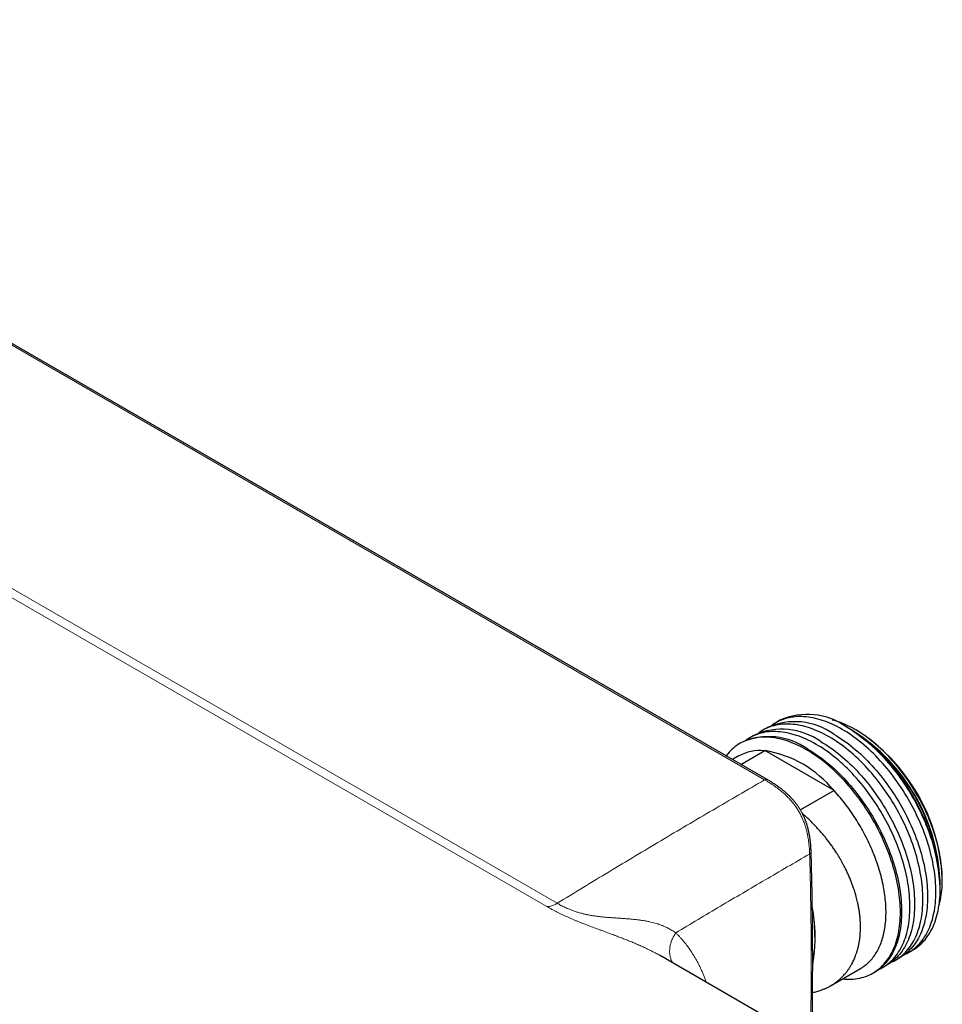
# Model space of a CAD drawing. Header units: millimetres. Extents: x 8 to 732, y 12 to 407.
# Tile 52 of 63: x 635 to 726, y 175 to 272. Entities that reach past the tile are written whole.
import ezdxf

# ---------------------------------------------------------------- set-up
doc = ezdxf.new("R2010")
doc.units = ezdxf.units.MM

msp = doc.modelspace()

# ---------------------------------------------------------------- linework, layer by layer
at = {"color": 252, "linetype": 'Continuous', "lineweight": 0}
for p, q in [((708.474, 197.44), (579.513, 271.888)), ((559.189, 259.792), (688.149, 185.346)), ((687.142, 185.019), (558.182, 259.466))]:
    msp.add_line(p, q, dxfattribs=at)
at = {"color": 7, "linetype": 'Continuous', "lineweight": 30}
for p, q in [((708.725, 197.465), (579.763, 271.913)), ((709.974, 203.269), (709.56, 203.03)), ((716.576, 202.566), (716.475, 202.625)), ((707.471, 201.824), (707.014, 201.561)), ((708.744, 202.559), (708.287, 202.295)), ((717.182, 202.216), (717.019, 202.31)), ((717.535, 202.257), (717.394, 202.339)), ((706.198, 201.089), (706.085, 201.024)), ((705.877, 199.75), (705.323, 199.429)), ((706.153, 198.95), (708.486, 200.297)), ((715.268, 196.381), (708.486, 200.297)), ((715.268, 196.381), (711.982, 194.484)), ((725.666, 187.333), (725.666, 187.52)), ((725.878, 187.643), (725.878, 187.806)), ((725.666, 186.704), (725.666, 186.82)), ((713.39, 182.067), (713.39, 182.271)), ((722.559, 180.513), (722.973, 180.752)), ((716.037, 169.935), (698.162, 180.254)), ((698.164, 180.252), (698.162, 180.253)), ((721.286, 179.778), (721.743, 180.042)), ((714.94, 177.269), (717.877, 178.964)), ((719.084, 178.507), (719.197, 178.572)), ((720.013, 179.043), (720.47, 179.307))]:
    msp.add_line(p, q, dxfattribs=at)
at = {"color": 7, "linetype": 'Continuous', "lineweight": 30, "flags": 128}
for points in [[(722.138, 180.299), (722.21, 180.332), (722.387, 180.419), (722.56, 180.513), (722.727, 180.615), (722.891, 180.725), (723.049, 180.842), (723.203, 180.967), (723.352, 181.099), (723.496, 181.239), (723.635, 181.386), (723.769, 181.54), (723.897, 181.701), (724.02, 181.868), (724.138, 182.043), (724.25, 182.224), (724.356, 182.412), (724.457, 182.606), (724.552, 182.807), (724.641, 183.013), (724.725, 183.226), (724.802, 183.444), (724.873, 183.669), (724.939, 183.898), (724.998, 184.134), (725.051, 184.374), (725.098, 184.619), (725.139, 184.87), (725.173, 185.125), (725.202, 185.384), (725.224, 185.648), (725.239, 185.917), (725.249, 186.189), (725.252, 186.465), (725.249, 186.745), (725.239, 187.028), (725.224, 187.314), (725.202, 187.604), (725.173, 187.896), (725.139, 188.191), (725.098, 188.488), (725.051, 188.788), (724.998, 189.09), (724.939, 189.393), (724.873, 189.698), (724.802, 190.005), (724.725, 190.313), (724.641, 190.621), (724.552, 190.931), (724.457, 191.241), (724.356, 191.552), (724.25, 191.862), (724.138, 192.173), (724.02, 192.483), (723.897, 192.793), (723.769, 193.102), (723.635, 193.411), (723.496, 193.718), (723.352, 194.024), (723.203, 194.328), (723.049, 194.63), (722.891, 194.931), (722.727, 195.229), (722.56, 195.525), (722.387, 195.819), (722.21, 196.109), (722.03, 196.397), (721.845, 196.681), (721.656, 196.963), (721.463, 197.24), (721.266, 197.514), (721.066, 197.784), (720.863, 198.05), (720.656, 198.311), (720.446, 198.568), (720.233, 198.82), (720.017, 199.068), (719.798, 199.31), (719.577, 199.548), (719.354, 199.78), (719.128, 200.006), (718.9, 200.227), (718.67, 200.442), (718.439, 200.651), (718.205, 200.854), (717.971, 201.051), (717.735, 201.242), (717.498, 201.426), (717.259, 201.603), (717.02, 201.774), (716.781, 201.938), (716.541, 202.094), (716.3, 202.244), (716.06, 202.387), (715.819, 202.522), (715.578, 202.65), (715.338, 202.77), (715.099, 202.883), (714.86, 202.988), (714.622, 203.086), (714.384, 203.176), (714.148, 203.258), (713.914, 203.332), (713.68, 203.398), (713.449, 203.457), (713.219, 203.507), (712.991, 203.549), (712.765, 203.583), (712.542, 203.609), (712.321, 203.627), (712.102, 203.637), (711.886, 203.639), (711.673, 203.632), (711.463, 203.618), (711.257, 203.595), (711.053, 203.564), (710.853, 203.525), (710.656, 203.478), (710.464, 203.424), (710.275, 203.361), (710.09, 203.29), (709.909, 203.211), (709.732, 203.124), (709.56, 203.03), (709.392, 202.928), (709.228, 202.818), (709.165, 202.772)], [(720.865, 179.565), (720.938, 179.597), (721.114, 179.684), (721.287, 179.778), (721.455, 179.881), (721.618, 179.99), (721.777, 180.108), (721.931, 180.233), (722.08, 180.365), (722.224, 180.504), (722.362, 180.651), (722.496, 180.805), (722.625, 180.966), (722.748, 181.134), (722.865, 181.308), (722.977, 181.489), (723.084, 181.677), (723.184, 181.871), (723.279, 182.072), (723.369, 182.279), (723.452, 182.491), (723.529, 182.71), (723.601, 182.934), (723.666, 183.164), (723.725, 183.399), (723.778, 183.639), (723.825, 183.885), (723.866, 184.135), (723.901, 184.39), (723.929, 184.65), (723.951, 184.914), (723.967, 185.182), (723.976, 185.454), (723.979, 185.73), (723.976, 186.01), (723.967, 186.293), (723.951, 186.579), (723.929, 186.869), (723.901, 187.161), (723.866, 187.456), (723.825, 187.753), (723.778, 188.053), (723.725, 188.355), (723.666, 188.658), (723.601, 188.964), (723.529, 189.27), (723.452, 189.578), (723.369, 189.887), (723.279, 190.196), (723.184, 190.506), (723.084, 190.817), (722.977, 191.128), (722.865, 191.438), (722.748, 191.749), (722.625, 192.058), (722.496, 192.368), (722.362, 192.676), (722.224, 192.983), (722.08, 193.289), (721.931, 193.593), (721.777, 193.896), (721.618, 194.196), (721.455, 194.494), (721.287, 194.79), (721.114, 195.084), (720.938, 195.374), (720.757, 195.662), (720.572, 195.947), (720.383, 196.228), (720.19, 196.505), (719.993, 196.779), (719.793, 197.049), (719.59, 197.315), (719.383, 197.576), (719.173, 197.833), (718.96, 198.086), (718.744, 198.333), (718.526, 198.576), (718.305, 198.813), (718.081, 199.045), (717.855, 199.272), (717.627, 199.492), (717.398, 199.708), (717.166, 199.917), (716.933, 200.12), (716.698, 200.317), (716.462, 200.507), (716.225, 200.691), (715.987, 200.868), (715.748, 201.039), (715.508, 201.203), (715.268, 201.36), (715.027, 201.509), (714.787, 201.652), (714.546, 201.787), (714.306, 201.915), (714.066, 202.035), (713.826, 202.148), (713.587, 202.254), (713.349, 202.351), (713.112, 202.441), (712.876, 202.523), (712.641, 202.597), (712.408, 202.664), (712.176, 202.722), (711.946, 202.772), (711.718, 202.814), (711.492, 202.849), (711.269, 202.875), (711.048, 202.893), (710.829, 202.902), (710.613, 202.904), (710.401, 202.898), (710.191, 202.883), (709.984, 202.86), (709.78, 202.83), (709.58, 202.791), (709.384, 202.744), (709.191, 202.689), (709.002, 202.626), (708.817, 202.555), (708.636, 202.476), (708.459, 202.39), (708.287, 202.295), (708.119, 202.193), (707.955, 202.083), (707.892, 202.038)], [(722.973, 180.752), (722.973, 180.752), (723.141, 180.854), (723.304, 180.964), (723.463, 181.081), (723.617, 181.206), (723.766, 181.338), (723.91, 181.478), (724.049, 181.625), (724.183, 181.778), (724.311, 181.939), (724.434, 182.107), (724.552, 182.282), (724.664, 182.463), (724.77, 182.651), (724.871, 182.845), (724.966, 183.045), (725.055, 183.252), (725.138, 183.465), (725.216, 183.683), (725.287, 183.907), (725.352, 184.137), (725.412, 184.372), (725.465, 184.613), (725.512, 184.858), (725.552, 185.108), (725.587, 185.364), (725.615, 185.623), (725.637, 185.887), (725.653, 186.155), (725.662, 186.428), (725.666, 186.704), (725.662, 186.983), (725.653, 187.267), (725.637, 187.553), (725.615, 187.842), (725.587, 188.135), (725.552, 188.43), (725.512, 188.727), (725.465, 189.027), (725.412, 189.328), (725.352, 189.632), (725.287, 189.937), (725.216, 190.244), (725.138, 190.551), (725.055, 190.86), (724.966, 191.17), (724.871, 191.48), (724.77, 191.791), (724.664, 192.101), (724.552, 192.412), (724.434, 192.722), (724.311, 193.032), (724.183, 193.341), (724.049, 193.649), (723.91, 193.957), (723.766, 194.262), (723.617, 194.567), (723.463, 194.869), (723.304, 195.17), (723.141, 195.468), (722.973, 195.764), (722.801, 196.057), (722.624, 196.348), (722.443, 196.636), (722.258, 196.92), (722.069, 197.201), (721.876, 197.479), (721.68, 197.753), (721.48, 198.023), (721.276, 198.288), (721.069, 198.55), (720.859, 198.807), (720.646, 199.059), (720.431, 199.307), (720.212, 199.549), (719.991, 199.787), (719.767, 200.019), (719.542, 200.245), (719.314, 200.466), (719.084, 200.681), (718.852, 200.89), (718.619, 201.093), (718.384, 201.29), (718.148, 201.481), (717.911, 201.665), (717.673, 201.842), (717.434, 202.013), (717.194, 202.176), (716.954, 202.333), (716.714, 202.483), (716.473, 202.625)], [(712.584, 200.38), (712.343, 200.516), (712.103, 200.643), (711.863, 200.764), (711.623, 200.877), (711.384, 200.982), (711.146, 201.08), (710.909, 201.17), (710.673, 201.252), (710.438, 201.326), (710.205, 201.392), (709.973, 201.45), (709.744, 201.501), (709.516, 201.543), (709.29, 201.577), (709.066, 201.603), (708.845, 201.621), (708.627, 201.631), (708.411, 201.632), (708.198, 201.626), (707.988, 201.611), (707.781, 201.589), (707.578, 201.558), (707.377, 201.519), (707.181, 201.472), (706.988, 201.417), (706.799, 201.354), (706.614, 201.283), (706.433, 201.205), (706.256, 201.118), (706.084, 201.024), (705.916, 200.921), (705.753, 200.812), (705.594, 200.694), (705.44, 200.57), (705.291, 200.437), (705.147, 200.298), (705.008, 200.151), (704.875, 199.997), (704.746, 199.836), (704.707, 199.784)], [(719.592, 178.83), (719.665, 178.863), (719.842, 178.949), (720.014, 179.044), (720.182, 179.146), (720.345, 179.256), (720.504, 179.373), (720.658, 179.498), (720.807, 179.63), (720.951, 179.77), (721.09, 179.916), (721.223, 180.07), (721.352, 180.231), (721.475, 180.399), (721.592, 180.573), (721.704, 180.755), (721.811, 180.942), (721.912, 181.137), (722.007, 181.337), (722.096, 181.544), (722.179, 181.756), (722.256, 181.975), (722.328, 182.199), (722.393, 182.429), (722.452, 182.664), (722.505, 182.904), (722.552, 183.15), (722.593, 183.4), (722.628, 183.655), (722.656, 183.915), (722.678, 184.179), (722.694, 184.447), (722.703, 184.719), (722.706, 184.995), (722.703, 185.275), (722.694, 185.558), (722.678, 185.845), (722.656, 186.134), (722.628, 186.426), (722.593, 186.721), (722.552, 187.019), (722.505, 187.318), (722.452, 187.62), (722.393, 187.924), (722.328, 188.229), (722.256, 188.535), (722.179, 188.843), (722.096, 189.152), (722.007, 189.462), (721.912, 189.772), (721.811, 190.082), (721.704, 190.393), (721.592, 190.704), (721.475, 191.014), (721.352, 191.324), (721.223, 191.633), (721.09, 191.941), (720.951, 192.248), (720.807, 192.554), (720.658, 192.858), (720.504, 193.161), (720.345, 193.461), (720.182, 193.76), (720.014, 194.056), (719.842, 194.349), (719.665, 194.64), (719.484, 194.927), (719.299, 195.212), (719.11, 195.493), (718.917, 195.771), (718.721, 196.044), (718.52, 196.314), (718.317, 196.58), (718.11, 196.842), (717.9, 197.099), (717.687, 197.351), (717.471, 197.598), (717.253, 197.841), (717.032, 198.078), (716.808, 198.31), (716.582, 198.537), (716.355, 198.758), (716.125, 198.973), (715.893, 199.182), (715.66, 199.385), (715.425, 199.582), (715.189, 199.772), (714.952, 199.956), (714.714, 200.134), (714.475, 200.304), (714.235, 200.468), (713.995, 200.625), (713.755, 200.775), (713.514, 200.917), (713.273, 201.052), (713.033, 201.18), (712.793, 201.301), (712.553, 201.414), (712.314, 201.519), (712.076, 201.617), (711.839, 201.706), (711.603, 201.788), (711.368, 201.863), (711.135, 201.929), (710.903, 201.987), (710.673, 202.037), (710.445, 202.08), (710.22, 202.114), (709.996, 202.14), (709.775, 202.158), (709.557, 202.168), (709.341, 202.169), (709.128, 202.163), (708.918, 202.148), (708.711, 202.126), (708.507, 202.095), (708.307, 202.056), (708.111, 202.009), (707.918, 201.954), (707.729, 201.891), (707.544, 201.82), (707.363, 201.741), (707.186, 201.655), (707.014, 201.56), (706.846, 201.458), (706.683, 201.348), (706.619, 201.303)], [(715.243, 201.915), (715.484, 201.773), (715.724, 201.623), (715.964, 201.466), (716.204, 201.302), (716.443, 201.132), (716.681, 200.954), (716.918, 200.77), (717.154, 200.58), (717.389, 200.383), (717.622, 200.18), (717.854, 199.971), (718.084, 199.756), (718.312, 199.535), (718.537, 199.308), (718.761, 199.076), (718.982, 198.839), (719.2, 198.597), (719.416, 198.349), (719.629, 198.097), (719.839, 197.84), (720.046, 197.578), (720.25, 197.313), (720.45, 197.043), (720.646, 196.769), (720.839, 196.491), (721.028, 196.21), (721.213, 195.926), (721.394, 195.638), (721.571, 195.347), (721.743, 195.054), (721.911, 194.758), (722.074, 194.459), (722.233, 194.159), (722.387, 193.856), (722.536, 193.552), (722.68, 193.246), (722.819, 192.939), (722.952, 192.631), (723.081, 192.322), (723.204, 192.012), (723.321, 191.702), (723.434, 191.391), (723.54, 191.08), (723.641, 190.77), (723.736, 190.46), (723.825, 190.15), (723.908, 189.841), (723.986, 189.534), (724.057, 189.227), (724.122, 188.922), (724.181, 188.618), (724.235, 188.317), (724.282, 188.017), (724.322, 187.719), (724.357, 187.425), (724.385, 187.132), (724.407, 186.843), (724.423, 186.556), (724.432, 186.273), (724.435, 185.994), (724.432, 185.718), (724.423, 185.445), (724.407, 185.177), (724.385, 184.913), (724.357, 184.653), (724.322, 184.398), (724.282, 184.148), (724.235, 183.903), (724.181, 183.662), (724.122, 183.427), (724.057, 183.197), (723.986, 182.973), (723.908, 182.755), (723.825, 182.542), (723.736, 182.335), (723.641, 182.135), (723.54, 181.941), (723.434, 181.753), (723.321, 181.572), (723.204, 181.397), (723.081, 181.229), (722.952, 181.068), (722.819, 180.914), (722.68, 180.768), (722.536, 180.628), (722.387, 180.496), (722.233, 180.371), (722.074, 180.254), (721.911, 180.144), (721.743, 180.042), (721.743, 180.042)], [(725.563, 185.179), (725.589, 185.273), (725.643, 185.491), (725.692, 185.712), (725.736, 185.939), (725.773, 186.17), (725.805, 186.406), (725.831, 186.645), (725.852, 186.889), (725.866, 187.136), (725.875, 187.388), (725.878, 187.643), (725.875, 187.901), (725.866, 188.162), (725.852, 188.426), (725.831, 188.694), (725.805, 188.963), (725.773, 189.236), (725.736, 189.51), (725.692, 189.787), (725.643, 190.065), (725.589, 190.346), (725.528, 190.627), (725.462, 190.91), (725.391, 191.194), (725.314, 191.479), (725.232, 191.765), (725.144, 192.051), (725.051, 192.338), (724.953, 192.625), (724.849, 192.912), (724.741, 193.198), (724.627, 193.484), (724.509, 193.769), (724.385, 194.054), (724.257, 194.338), (724.124, 194.62), (723.987, 194.901), (723.845, 195.18), (723.698, 195.457), (723.547, 195.733), (723.392, 196.006), (723.233, 196.277), (723.07, 196.545), (722.903, 196.811), (722.732, 197.073), (722.558, 197.333), (722.38, 197.589), (722.199, 197.842), (722.014, 198.091), (721.826, 198.336), (721.635, 198.578), (721.441, 198.815), (721.245, 199.048), (721.045, 199.276), (720.844, 199.5), (720.64, 199.719), (720.433, 199.933), (720.225, 200.142), (720.015, 200.346), (719.802, 200.545), (719.589, 200.738), (719.373, 200.925), (719.157, 201.107), (718.939, 201.283), (718.72, 201.453), (718.5, 201.616), (718.279, 201.774), (718.058, 201.925), (717.837, 202.07), (717.615, 202.208), (717.392, 202.34)], [(713.97, 201.18), (714.211, 201.038), (714.451, 200.888), (714.691, 200.731), (714.931, 200.568), (715.17, 200.397), (715.408, 200.22), (715.645, 200.036), (715.881, 199.845), (716.116, 199.648), (716.349, 199.445), (716.581, 199.236), (716.811, 199.021), (717.039, 198.8), (717.265, 198.574), (717.488, 198.342), (717.709, 198.104), (717.928, 197.862), (718.144, 197.614), (718.356, 197.362), (718.566, 197.105), (718.773, 196.844), (718.977, 196.578), (719.177, 196.308), (719.373, 196.034), (719.566, 195.756), (719.755, 195.475), (719.94, 195.191), (720.121, 194.903), (720.298, 194.612), (720.47, 194.319), (720.638, 194.023), (720.802, 193.725), (720.96, 193.424), (721.114, 193.122), (721.263, 192.817), (721.407, 192.512), (721.546, 192.205), (721.68, 191.896), (721.808, 191.587), (721.931, 191.277), (722.049, 190.967), (722.161, 190.656), (722.267, 190.346), (722.368, 190.035), (722.463, 189.725), (722.552, 189.415), (722.635, 189.107), (722.713, 188.799), (722.784, 188.492), (722.849, 188.187), (722.909, 187.883), (722.962, 187.582), (723.009, 187.282), (723.049, 186.985), (723.084, 186.69), (723.112, 186.397), (723.134, 186.108), (723.15, 185.822), (723.159, 185.538), (723.163, 185.259), (723.159, 184.983), (723.15, 184.711), (723.134, 184.442), (723.112, 184.178), (723.084, 183.919), (723.049, 183.664), (723.009, 183.413), (722.962, 183.168), (722.909, 182.927), (722.849, 182.692), (722.784, 182.462), (722.713, 182.238), (722.635, 182.02), (722.552, 181.807), (722.463, 181.601), (722.368, 181.4), (722.267, 181.206), (722.161, 181.018), (722.049, 180.837), (721.931, 180.662), (721.808, 180.494), (721.68, 180.334), (721.546, 180.18), (721.407, 180.033), (721.263, 179.893), (721.114, 179.761), (720.96, 179.636), (720.802, 179.519), (720.638, 179.409), (720.47, 179.307), (720.47, 179.307)], [(716.083, 177.929), (716.102, 177.927), (716.323, 177.91), (716.542, 177.9), (716.757, 177.898), (716.97, 177.904), (717.18, 177.919), (717.387, 177.942), (717.591, 177.973), (717.791, 178.011), (717.987, 178.058), (718.18, 178.113), (718.369, 178.176), (718.554, 178.247), (718.735, 178.326), (718.912, 178.413), (719.084, 178.507), (719.252, 178.609), (719.415, 178.719), (719.574, 178.836), (719.728, 178.961), (719.877, 179.093), (720.021, 179.233), (720.16, 179.379), (720.293, 179.533), (720.422, 179.694), (720.545, 179.862), (720.663, 180.037), (720.775, 180.218), (720.881, 180.406), (720.982, 180.6), (721.077, 180.8), (721.166, 181.007), (721.249, 181.22), (721.327, 181.438), (721.398, 181.662), (721.463, 181.892), (721.523, 182.127), (721.576, 182.368), (721.623, 182.613), (721.663, 182.863), (721.698, 183.118), (721.726, 183.378), (721.748, 183.642), (721.764, 183.91), (721.773, 184.183), (721.776, 184.459), (721.773, 184.738), (721.764, 185.021), (721.748, 185.308), (721.726, 185.597), (721.698, 185.89), (721.663, 186.184), (721.623, 186.482), (721.576, 186.782), (721.523, 187.083), (721.463, 187.387), (721.398, 187.692), (721.327, 187.999), (721.249, 188.306), (721.166, 188.615), (721.077, 188.925), (720.982, 189.235), (720.881, 189.545), (720.775, 189.856), (720.663, 190.167), (720.545, 190.477), (720.422, 190.787), (720.293, 191.096), (720.16, 191.404), (720.021, 191.711), (719.877, 192.017), (719.728, 192.321), (719.574, 192.624), (719.415, 192.924), (719.252, 193.223), (719.084, 193.519), (718.912, 193.812), (718.735, 194.103), (718.554, 194.391), (718.369, 194.675), (718.18, 194.956), (717.987, 195.234), (717.791, 195.508), (717.591, 195.778), (717.387, 196.043), (717.18, 196.305), (716.97, 196.562), (716.757, 196.814), (716.542, 197.062), (716.323, 197.304), (716.102, 197.541), (715.878, 197.773), (715.653, 198), (715.425, 198.221), (715.195, 198.436), (714.963, 198.645), (714.73, 198.848), (714.495, 199.045), (714.259, 199.235), (714.022, 199.419), (713.784, 199.597), (713.545, 199.767), (713.305, 199.931), (713.065, 200.088), (712.825, 200.238), (712.584, 200.38)], [(712.697, 200.446), (712.938, 200.303), (713.179, 200.153), (713.419, 199.997), (713.658, 199.833), (713.897, 199.662), (714.135, 199.485), (714.373, 199.301), (714.609, 199.11), (714.843, 198.914), (715.077, 198.711), (715.308, 198.501), (715.538, 198.286), (715.766, 198.065), (715.992, 197.839), (716.215, 197.607), (716.436, 197.37), (716.655, 197.127), (716.871, 196.88), (717.084, 196.627), (717.294, 196.37), (717.5, 196.109), (717.704, 195.843), (717.904, 195.573), (718.101, 195.299), (718.293, 195.022), (718.482, 194.741), (718.667, 194.456), (718.848, 194.168), (719.025, 193.878), (719.197, 193.584), (719.365, 193.288), (719.529, 192.99), (719.687, 192.689), (719.841, 192.387), (719.99, 192.083), (720.134, 191.777), (720.273, 191.47), (720.407, 191.162), (720.535, 190.852), (720.658, 190.543), (720.776, 190.232), (720.888, 189.922), (720.994, 189.611), (721.095, 189.3), (721.19, 188.99), (721.279, 188.681), (721.363, 188.372), (721.44, 188.064), (721.511, 187.757), (721.577, 187.452), (721.636, 187.149), (721.689, 186.847), (721.736, 186.547), (721.777, 186.25), (721.811, 185.955), (721.839, 185.663), (721.862, 185.373), (721.877, 185.087), (721.887, 184.804), (721.89, 184.524), (721.887, 184.248), (721.877, 183.976), (721.862, 183.708), (721.839, 183.444), (721.811, 183.184), (721.777, 182.929), (721.736, 182.678), (721.689, 182.433), (721.636, 182.193), (721.577, 181.957), (721.511, 181.728), (721.44, 181.504), (721.363, 181.285), (721.279, 181.072), (721.19, 180.866), (721.095, 180.665), (720.994, 180.471), (720.888, 180.283), (720.776, 180.102), (720.658, 179.927), (720.535, 179.76), (720.407, 179.599), (720.273, 179.445), (720.134, 179.298), (719.99, 179.159), (719.841, 179.026), (719.687, 178.902), (719.529, 178.784), (719.365, 178.674), (719.197, 178.572), (719.197, 178.572)], [(717.877, 178.964), (717.97, 179.02), (718.083, 179.092), (718.195, 179.169), (718.304, 179.249), (718.411, 179.334), (718.515, 179.422), (718.617, 179.513), (718.716, 179.609), (718.813, 179.708), (718.907, 179.811), (718.998, 179.918), (719.087, 180.028), (719.172, 180.142), (719.255, 180.259), (719.336, 180.379), (719.413, 180.503), (719.488, 180.631), (719.559, 180.762), (719.628, 180.896), (719.694, 181.033), (719.757, 181.173), (719.817, 181.317), (719.873, 181.463), (719.927, 181.613), (719.978, 181.765), (720.026, 181.921), (720.07, 182.079), (720.112, 182.24), (720.15, 182.403), (720.185, 182.57), (720.217, 182.738), (720.246, 182.91), (720.272, 183.084), (720.294, 183.26), (720.314, 183.438), (720.33, 183.619), (720.343, 183.802), (720.352, 183.987), (720.359, 184.174), (720.362, 184.363), (720.362, 184.554), (720.359, 184.747), (720.352, 184.942), (720.343, 185.138), (720.33, 185.336), (720.314, 185.535), (720.294, 185.736), (720.272, 185.938), (720.246, 186.142), (720.217, 186.346), (720.185, 186.552), (720.15, 186.759), (720.112, 186.967), (720.07, 187.176), (720.026, 187.385), (719.978, 187.596), (719.927, 187.807), (719.873, 188.018), (719.817, 188.231), (719.757, 188.443), (719.694, 188.656), (719.628, 188.869), (719.559, 189.083), (719.488, 189.296), (719.413, 189.51), (719.336, 189.723), (719.255, 189.936), (719.172, 190.149), (719.087, 190.362), (718.998, 190.575), (718.907, 190.787), (718.813, 190.998), (718.716, 191.209), (718.617, 191.419), (718.515, 191.628), (718.411, 191.836), (718.304, 192.044), (718.195, 192.25), (718.083, 192.456), (717.97, 192.66), (717.853, 192.863), (717.735, 193.065), (717.614, 193.265), (717.491, 193.463), (717.366, 193.661), (717.239, 193.856), (717.11, 194.05), (716.978, 194.242), (716.845, 194.432), (716.71, 194.62), (716.574, 194.807), (716.435, 194.991), (716.295, 195.173), (716.153, 195.353), (716.009, 195.53), (715.864, 195.705), (715.717, 195.878), (715.569, 196.048), (715.419, 196.216), (715.268, 196.381)]]:
    msp.add_lwpolyline(points, dxfattribs=at)
at = {"color": 7, "linetype": 'Continuous', "lineweight": 30}
for centre, radius, start, end in [((712.665, 197.304), 6.544, 54.40921, 114.28033), ((711.434, 196.594), 6.544, 54.40921, 114.28033), ((712.81, 194.605), 8.99, 59.35349, 75.22103), ((708.889, 195.124), 6.544, 54.40921, 114.28033), ((710.162, 195.859), 6.544, 54.40921, 114.28033), ((705.927, 185.922), 19.759, 2.60548, 57.39452), ((707.043, 186.566), 18.627, 1.58369, 58.41093), ((707.243, 186.682), 18.442, 2.60548, 57.39452), ((707.762, 186.982), 18.134, 2.60548, 57.39452), ((708.06, 195.835), 4.482, 84.54674, 119.14283), ((706.693, 189.359), 11.084, 39.3153, 80.69008), ((697.161, 182.197), 16.229, 0.25857, 10.0381)]:
    msp.add_arc(centre, radius, start, end, dxfattribs=at)
at = {"color": 252, "linetype": 'Continuous', "lineweight": 0}
msp.add_open_spline([(688.149, 185.346), (689.842, 186.377), (693.229, 188.441), (698.31, 191.483), (703.392, 194.489), (706.78, 196.456), (708.474, 197.44)], degree=3, dxfattribs=at)
for points, knots in [([(708.474, 197.44), (708.518, 197.459), (708.606, 197.497), (708.695, 197.494), (708.722, 197.465), (708.724, 197.463)], [0, 0, 0, 0, 0.4837211, 0.9674423, 1, 1, 1, 1]), ([(712.878, 190.172), (712.878, 190.172), (712.876, 190.26), (712.869, 190.439), (712.853, 190.709), (712.831, 190.984), (712.802, 191.262), (712.764, 191.544), (712.723, 191.799), (712.681, 192.025), (712.639, 192.22), (712.596, 192.403), (712.552, 192.574), (712.503, 192.75), (712.443, 192.944), (712.371, 193.158), (712.298, 193.355), (712.225, 193.534), (712.15, 193.706), (712.066, 193.887), (711.97, 194.076), (711.871, 194.257), (711.769, 194.43), (711.667, 194.594), (711.57, 194.739), (711.481, 194.866), (711.391, 194.989), (711.288, 195.123), (711.158, 195.284), (711.009, 195.457), (710.842, 195.638), (710.685, 195.798), (710.539, 195.939), (710.398, 196.07), (710.249, 196.201), (710.091, 196.334), (709.906, 196.484), (709.692, 196.648), (709.45, 196.822), (709.207, 196.988), (708.963, 197.146), (708.719, 197.297), (708.556, 197.393), (708.474, 197.44)], [0, 0, 0, 0, 0.000006, 0.033635, 0.067263, 0.100984, 0.134704, 0.168563, 0.202421, 0.225103, 0.24779, 0.27047, 0.288435, 0.306398, 0.330505, 0.354624, 0.378727, 0.396972, 0.415216, 0.436881, 0.458561, 0.480223, 0.499818, 0.519426, 0.539022, 0.552804, 0.566587, 0.58561, 0.604634, 0.630543, 0.656474, 0.682389, 0.702204, 0.722019, 0.744994, 0.767976, 0.790953, 0.825628, 0.860305, 0.895166, 0.930027, 0.965013, 1, 1, 1, 1]), ([(712.878, 190.172), (711.421, 189.326), (708.507, 187.635), (704.136, 185.06), (701.222, 183.318), (699.764, 182.447)], [0, 0, 0, 0, 0.333272, 0.666601, 1, 1, 1, 1]), ([(712.878, 190.172), (712.918, 190.203), (712.996, 190.266), (713.037, 190.35), (713.023, 190.39), (713.023, 190.392)], [0, 0, 0, 0, 0.488404, 0.976809, 1, 1, 1, 1]), ([(712.949, 171.717), (712.961, 172.35), (712.987, 173.672), (713.013, 175.638), (713.028, 177.618), (713.034, 179.555), (713.029, 181.489), (713.013, 183.529), (712.983, 185.675), (712.94, 187.927), (712.899, 189.423), (712.878, 190.172)], [0, 0, 0, 0, 0.102007, 0.2131022, 0.3178084, 0.422516, 0.5272235, 0.6319298, 0.7546195, 0.8773103, 1, 1, 1, 1]), ([(687.142, 185.019), (687.221, 185.023), (687.379, 185.032), (687.631, 185.097), (687.888, 185.197), (688.062, 185.296), (688.149, 185.346)], [0, 0, 0, 0, 0.249997, 0.499994, 0.749997, 1, 1, 1, 1]), ([(688.149, 185.346), (688.149, 185.346), (688.208, 185.311), (688.329, 185.243), (688.517, 185.142), (688.714, 185.041), (688.918, 184.943), (689.131, 184.846), (689.33, 184.762), (689.514, 184.689), (689.677, 184.627), (689.84, 184.569), (690.005, 184.514), (690.172, 184.462), (690.342, 184.412), (690.514, 184.365), (690.688, 184.32), (690.863, 184.279), (691.038, 184.24), (691.213, 184.205), (691.391, 184.172), (691.57, 184.141), (691.752, 184.112), (691.933, 184.086), (692.117, 184.062), (692.301, 184.039), (692.487, 184.019), (692.671, 184), (692.857, 183.982), (693.044, 183.966), (693.295, 183.946), (693.617, 183.923), (694.005, 183.897), (694.398, 183.871), (694.785, 183.844), (695.164, 183.815), (695.537, 183.782), (695.902, 183.743), (696.26, 183.698), (696.613, 183.645), (696.961, 183.583), (697.288, 183.513), (697.591, 183.438), (697.862, 183.361), (698.114, 183.28), (698.347, 183.197), (698.571, 183.108), (698.786, 183.014), (698.995, 182.913), (699.198, 182.806), (699.395, 182.693), (699.584, 182.573), (699.705, 182.49), (699.764, 182.447), (699.764, 182.447)], [0, 0, 0, 0, 0.000004, 0.0169536, 0.0339355, 0.0509449, 0.0680012, 0.0851519, 0.1023676, 0.1146175, 0.1268959, 0.1386697, 0.1504705, 0.162405, 0.1743395, 0.1863833, 0.1984274, 0.2105979, 0.2227918, 0.2348919, 0.2470106, 0.2597595, 0.2725087, 0.2853166, 0.2981249, 0.3115155, 0.3249065, 0.3383335, 0.3517608, 0.3657951, 0.3798296, 0.4079414, 0.438678, 0.4694564, 0.5002634, 0.5311151, 0.5619921, 0.5929143, 0.6238646, 0.6548537, 0.6868071, 0.7188006, 0.7468664, 0.7749626, 0.7999533, 0.8249663, 0.8494206, 0.8738953, 0.8987957, 0.9237163, 0.9490662, 0.9744358, 0.999996, 1, 1, 1, 1]), ([(698.162, 180.253), (698.121, 180.277), (698.014, 180.339), (697.837, 180.437), (697.633, 180.546), (697.426, 180.654), (697.216, 180.76), (697.001, 180.865), (696.788, 180.966), (696.579, 181.064), (696.372, 181.157), (696.162, 181.251), (695.955, 181.341), (695.751, 181.428), (695.55, 181.512), (695.347, 181.595), (695.144, 181.677), (694.942, 181.758), (694.741, 181.837), (694.537, 181.917), (694.333, 181.995), (694.127, 182.073), (693.911, 182.155), (693.683, 182.241), (693.441, 182.33), (693.198, 182.42), (692.924, 182.521), (692.62, 182.633), (692.313, 182.746), (692.031, 182.85), (691.776, 182.944), (691.52, 183.04), (691.262, 183.137), (691.004, 183.236), (690.737, 183.339), (690.466, 183.445), (690.19, 183.556), (689.915, 183.669), (689.636, 183.786), (689.355, 183.908), (689.084, 184.028), (688.829, 184.145), (688.584, 184.261), (688.339, 184.38), (688.093, 184.503), (687.853, 184.627), (687.614, 184.754), (687.376, 184.885), (687.22, 184.974), (687.142, 185.019)], [0, 0, 0, 0, 0.014747, 0.038005, 0.061263, 0.083816, 0.106369, 0.128969, 0.151569, 0.172044, 0.192518, 0.213031, 0.233543, 0.252262, 0.270981, 0.289731, 0.308482, 0.326371, 0.344261, 0.362181, 0.380101, 0.397701, 0.415308, 0.435581, 0.455855, 0.476183, 0.496512, 0.523774, 0.551076, 0.571691, 0.592305, 0.613006, 0.633707, 0.654725, 0.67577, 0.698361, 0.720951, 0.743704, 0.766456, 0.790832, 0.815261, 0.836655, 0.858084, 0.881097, 0.904111, 0.927274, 0.950437, 0.975201, 1, 1, 1, 1]), ([(699.46, 179.504), (699.422, 179.572), (699.331, 179.734), (699.237, 180.02), (699.173, 180.353), (699.158, 180.701), (699.189, 181.058), (699.266, 181.417), (699.389, 181.773), (699.552, 182.121), (699.693, 182.338), (699.764, 182.447)], [0, 0, 0, 0, 0.0830979, 0.1977107, 0.3123234, 0.4269362, 0.5415489, 0.6561617, 0.7707745, 0.8853872, 1, 1, 1, 1]), ([(699.764, 182.447), (699.833, 182.38), (699.969, 182.245), (700.168, 182.035), (700.363, 181.819), (700.553, 181.596), (700.739, 181.367), (700.909, 181.144), (701.065, 180.93), (701.208, 180.724), (701.347, 180.514), (701.498, 180.276), (701.66, 180.007), (701.83, 179.707), (701.993, 179.398), (702.15, 179.082), (702.3, 178.759), (702.444, 178.427), (702.581, 178.087), (702.687, 177.811), (702.744, 177.646), (702.76, 177.599)], [0, 0, 0, 0, 0.053225, 0.106454, 0.15968, 0.213038, 0.2664, 0.319758, 0.36418, 0.408601, 0.453058, 0.497514, 0.557092, 0.616675, 0.676253, 0.736018, 0.795788, 0.855552, 0.915891, 0.976234, 1, 1, 1, 1])]:
    msp.add_open_spline(points, degree=3, knots=knots, dxfattribs=at)
at = {"color": 7, "linetype": 'Continuous', "lineweight": 30}
for points, knots in [([(713.025, 190.392), (713.023, 190.456), (713.018, 190.576), (713.009, 190.757), (712.998, 190.937), (712.983, 191.119), (712.966, 191.299), (712.947, 191.473), (712.925, 191.643), (712.901, 191.81), (712.874, 191.973), (712.846, 192.131), (712.815, 192.285), (712.782, 192.436), (712.748, 192.582), (712.712, 192.724), (712.673, 192.864), (712.633, 193), (712.593, 193.128), (712.551, 193.252), (712.509, 193.372), (712.462, 193.495), (712.414, 193.618), (712.363, 193.738), (712.31, 193.857), (712.255, 193.974), (712.199, 194.089), (712.141, 194.202), (712.081, 194.313), (712.02, 194.421), (711.958, 194.526), (711.894, 194.63), (711.828, 194.732), (711.759, 194.834), (711.688, 194.936), (711.614, 195.037), (711.539, 195.137), (711.461, 195.235), (711.382, 195.332), (711.3, 195.428), (711.216, 195.524), (711.128, 195.62), (711.038, 195.715), (710.945, 195.81), (710.849, 195.905), (710.75, 195.999), (710.648, 196.093), (710.543, 196.187), (710.434, 196.281), (710.322, 196.374), (710.207, 196.468), (710.087, 196.561), (709.964, 196.655), (709.837, 196.749), (709.704, 196.844), (709.567, 196.938), (709.426, 197.033), (709.281, 197.127), (709.132, 197.222), (708.978, 197.316), (708.842, 197.397), (708.758, 197.446), (708.725, 197.466)], [0, 0, 0, 0, 0.024551, 0.046544, 0.069544, 0.09277, 0.115062, 0.136559, 0.157381, 0.177626, 0.197379, 0.216358, 0.234734, 0.252509, 0.269736, 0.28646, 0.302722, 0.318559, 0.334005, 0.347441, 0.361668, 0.375996, 0.390187, 0.404226, 0.418102, 0.431808, 0.445337, 0.458687, 0.471858, 0.484853, 0.497676, 0.510307, 0.523023, 0.535942, 0.548967, 0.562083, 0.575273, 0.588479, 0.601689, 0.615205, 0.628906, 0.642829, 0.65701, 0.6715, 0.686303, 0.701433, 0.716914, 0.732768, 0.749019, 0.765692, 0.782812, 0.800407, 0.81851, 0.837164, 0.856711, 0.876717, 0.897256, 0.918401, 0.940244, 0.962877, 0.985572, 1, 1, 1, 1]), ([(713.164, 176.599), (713.233, 176.613), (713.376, 176.644), (713.587, 176.701), (713.801, 176.765), (714.037, 176.846), (714.294, 176.946), (714.562, 177.067), (714.815, 177.197), (715.038, 177.325), (715.242, 177.455), (715.443, 177.595), (715.651, 177.755), (715.847, 177.922), (716.017, 178.081), (716.164, 178.23), (716.323, 178.405), (716.493, 178.608), (716.664, 178.837), (716.819, 179.068), (716.948, 179.281), (717.057, 179.479), (717.153, 179.668), (717.248, 179.871), (717.339, 180.088), (717.431, 180.331), (717.52, 180.599), (717.605, 180.897), (717.679, 181.205), (717.739, 181.513), (717.786, 181.819), (717.818, 182.094), (717.839, 182.347), (717.853, 182.586), (717.862, 182.839), (717.863, 183.107), (717.856, 183.401), (717.839, 183.723), (717.808, 184.074), (717.766, 184.431), (717.712, 184.784), (717.649, 185.128), (717.584, 185.435), (717.518, 185.715), (717.451, 185.978), (717.374, 186.253), (717.286, 186.542), (717.183, 186.856), (717.063, 187.195), (716.923, 187.561), (716.77, 187.929), (716.611, 188.287), (716.446, 188.634), (716.292, 188.939), (716.146, 189.215), (716.004, 189.474), (715.849, 189.743), (715.682, 190.022), (715.493, 190.322), (715.282, 190.642), (715.046, 190.984), (714.799, 191.323), (714.549, 191.649), (714.299, 191.96), (714.051, 192.255), (713.797, 192.545), (713.536, 192.828), (713.27, 193.106), (712.996, 193.378), (712.716, 193.645), (712.454, 193.883), (712.276, 194.04), (712.193, 194.109), (712.184, 194.117)], [0, 0, 0, 0, 0.011333, 0.023649, 0.035966, 0.048281, 0.065223, 0.082524, 0.098204, 0.113885, 0.126929, 0.139973, 0.156321, 0.172669, 0.184762, 0.196858, 0.208951, 0.225763, 0.242575, 0.257971, 0.273367, 0.28461, 0.295853, 0.308735, 0.321619, 0.334501, 0.350745, 0.366988, 0.38354, 0.400092, 0.415247, 0.430402, 0.441539, 0.452676, 0.465436, 0.478198, 0.490958, 0.507046, 0.523134, 0.539523, 0.555912, 0.570914, 0.585916, 0.597029, 0.608142, 0.620873, 0.633607, 0.646338, 0.662389, 0.678439, 0.694786, 0.711132, 0.726091, 0.741051, 0.752223, 0.763395, 0.776194, 0.788995, 0.801794, 0.817928, 0.834062, 0.850489, 0.866917, 0.881947, 0.896978, 0.911916, 0.926855, 0.941877, 0.956899, 0.972044, 0.987189, 0.998607, 1, 1, 1, 1]), ([(713.089, 171.636), (713.096, 171.936), (713.11, 172.617), (713.129, 173.68), (713.146, 174.824), (713.159, 175.967), (713.169, 177.109), (713.176, 178.249), (713.179, 179.389), (713.178, 180.526), (713.174, 181.663), (713.166, 182.799), (713.155, 183.933), (713.141, 185.066), (713.123, 186.198), (713.101, 187.328), (713.076, 188.457), (713.051, 189.478), (713.032, 190.123), (713.024, 190.391)], [0, 0, 0, 0, 0.047468, 0.108083, 0.168701, 0.229319, 0.289933, 0.350544, 0.411152, 0.471758, 0.532363, 0.592968, 0.653573, 0.71418, 0.774788, 0.835398, 0.896012, 0.956623, 1, 1, 1, 1]), ([(713.147, 184.559), (713.162, 184.485), (713.201, 184.296), (713.252, 183.981), (713.302, 183.615), (713.341, 183.24), (713.367, 182.887), (713.383, 182.546), (713.391, 182.217), (713.39, 181.851), (713.379, 181.459), (713.356, 181.04), (713.322, 180.614), (713.277, 180.193), (713.229, 179.817), (713.193, 179.585), (713.178, 179.487)], [0, 0, 0, 0, 0.049072, 0.126621, 0.20461, 0.282599, 0.360818, 0.42073, 0.488221, 0.555712, 0.634805, 0.713898, 0.793805, 0.873713, 0.94701, 1, 1, 1, 1])]:
    msp.add_open_spline(points, degree=3, knots=knots, dxfattribs=at)

doc.saveas('drawing.dxf')
